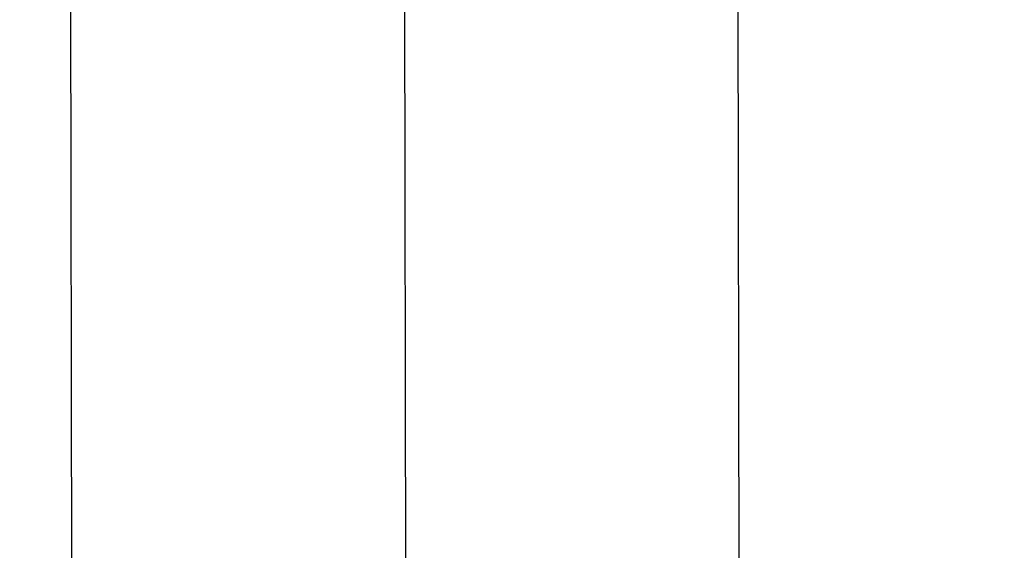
# Model space of a CAD drawing. Header units: inches. Extents: x 0 to 277, y 0 to 179.
# Tile 16 of 94: x 93.496 to 93.865, y 59.191 to 59.39. Entities that reach past the tile are written whole.
import ezdxf

# ---------------------------------------------------------------- set-up
doc = ezdxf.new("R2010")
doc.units = ezdxf.units.IN
doc.header["$LTSCALE"] = 15.20914
doc.header["$MEASUREMENT"] = 0
doc.linetypes.add('HIDDEN', pattern=[0.2, 0.1, -0.1])
doc.layers.get('0').update_dxf_attribs({"linetype": 'CONTINUOUS'})
doc.layers.add('DEFAULT_2', color=8, linetype='HIDDEN')
doc.layers.add('DIMENSIONS', color=7, linetype='CONTINUOUS')
doc.styles.get("Standard").update_dxf_attribs({"font": 'txt', "width": 0.8})
doc.dimstyles.new('DIMSTYLE_3', dxfattribs={"dimtxt": 1.268784, "dimasz": 1.626646, "dimexe": 0.09, "dimexo": 0.07, "dimgap": 0.039, "dimtad": 0, "dimtih": 1, "dimtoh": 1, "dimzin": 4, "dimdsep": 46, "dimtxsty": 'Standard', "dimblk": '_FILLED', "dimblk1": '_FILLED', "dimblk2": '_FILLED', "dimcen": 0.09, "dimadec": 0, "dimazin": 0, "dimtfac": 1, "dimtofl": 0, "dimtmove": 0, "dimatfit": 3, "dimldrblk": '_FILLED', "dimfxl": 0, "dimtolj": 1, "dimtzin": 4, "dimarcsym": 0})

# ---------------------------------------------------------------- blocks, each defined once
blk = doc.blocks.new('_FILLED')
at = {"color": 0, "linetype": 'ByBlock'}
blk.add_solid([(0, 0), (-1, 0.2), (-1, -0.2)], dxfattribs=at)
blk = doc.blocks.new('*D13')
at = {"layer": 'DIMENSIONS', "color": 2, "linetype": 'Continuous'}
for p, q in [((91.09321, 109.8409), (87.83992, 109.8409)), ((94.71821, 109.8409), (97.8426, 109.8409))]:
    blk.add_line(p, q, dxfattribs=at)
at = {"layer": 'DIMENSIONS', "color": 2, "linetype": 'Continuous', "xscale": 1.6266460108, "yscale": 1.6266460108, "zscale": 1.6266460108}
blk.add_blockref('_FILLED', (91.09321, 109.8409), dxfattribs=at)
at = {"layer": 'DIMENSIONS', "color": 2, "linetype": 'Continuous', "xscale": 1.6266460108, "yscale": 1.6266460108, "zscale": 1.6266460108, "rotation": 180}
blk.add_blockref('_FILLED', (94.71821, 109.8409), dxfattribs=at)
at = {"layer": 'DIMENSIONS', "color": 2, "linetype": 'Continuous', "insert": (98.477, 110.47529), "char_height": 1.268784, "width": 4.0601084, "attachment_point": 1, "line_spacing_factor": 0.9}
blk.add_mtext('3.63', dxfattribs=at)

msp = doc.modelspace()

# ---------------------------------------------------------------- linework, layer by layer
at = {"layer": 'DEFAULT_2', "color": 8, "linetype": 'HIDDEN'}
for p, q in [((93.51618, 58.81275), (93.51318, 60.70801)), ((93.64, 59.55723), (93.64087, 59.00512)), ((93.76587, 59.00532), (93.765, 59.55742))]:
    msp.add_line(p, q, dxfattribs=at)

# ---------------------------------------------------------------- dimensions: what is measured, and where the dimension line sits
at = {"layer": 'DIMENSIONS', "color": 2, "linetype": 'Continuous'}
dim = msp.add_linear_dim(base=(91.0932079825, 109.8408984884), p1=(94.7182079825, 120.0444787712), p2=(91.0932079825, 58.7934787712), angle=180, dimstyle='DIMSTYLE_3', dxfattribs=at)
dim.commit()
dim.dimension.update_dxf_attribs({"geometry": '*D13', "text_midpoint": (100.5070499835, 109.8408984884), "dimtype": 160})

doc.saveas('drawing.dxf')
